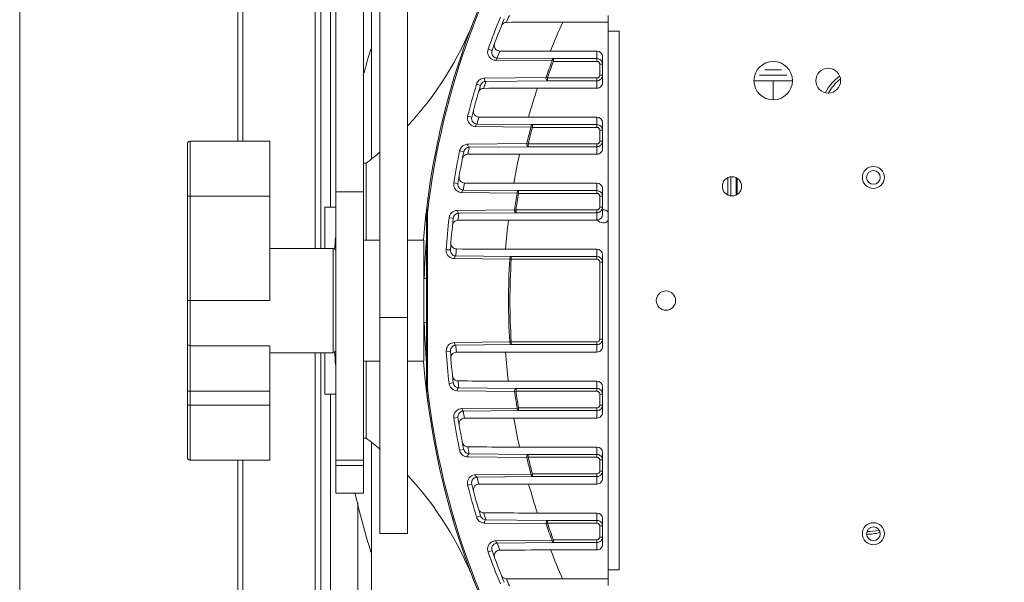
# Model space of a CAD drawing. Header units: millimetres. Extents: x 29170 to 33192, y 579 to 3108.
# Tile 6 of 256: x 29170 to 29349, y 728 to 830. Entities that reach past the tile are written whole.
import ezdxf

# ---------------------------------------------------------------- set-up
doc = ezdxf.new("R2010")
doc.units = ezdxf.units.MM
doc.layers.add('细实线', color=7, linetype='Continuous', lineweight=13)

msp = doc.modelspace()

# ---------------------------------------------------------------- linework, layer by layer
at = {"layer": '细实线'}
for p, q in [((29209.584, 904.715), (29209.584, 807.963)), ((29233.918, 804.812), (29233.918, 875.863)), ((29227.418, 743.964), (29227.418, 868.426)), ((29232.418, 743.964), (29232.418, 868.963)), ((29235.418, 736.62), (29235.418, 862.792)), ((29210.516, 862.574), (29210.516, 807.963)), ((29223.655, 788.463), (29223.655, 858.463)), ((29224.655, 788.463), (29224.655, 858.463)), ((29226.418, 858.463), (29226.418, 795.963)), ((29169.94, 855.238), (29169.94, 702.688)), ((29240.418, 841.922), (29240.418, 736.62)), ((29276.918, 727.117), (29276.918, 830.809)), ((29276.918, 829.601), (29268.644, 829.601)), ((29278.918, 827.963), (29276.918, 827.963)), ((29278.918, 729.963), (29278.918, 827.963)), ((29255.807, 824.435), (29255.087, 824.693)), ((29274.881, 824.324), (29266.439, 824.324)), ((29274.881, 822.471), (29274.881, 824.324)), ((29275.881, 818.601), (29275.881, 823.324)), ((29256.49, 822.663), (29266.706, 822.564)), ((29256.741, 823.077), (29266.955, 822.971)), ((29266.707, 822.564), (29266.955, 822.471)), ((29266.955, 822.471), (29266.955, 822.971)), ((29266.955, 822.971), (29274.881, 822.971)), ((29266.956, 822.471), (29274.881, 822.471)), ((29275.381, 821.971), (29275.381, 819.954)), ((29275.881, 821.971), (29275.381, 821.971)), ((29275.881, 819.954), (29275.381, 819.954)), ((29304.418, 819.963), (29309.418, 819.963)), ((29305.418, 820.963), (29308.418, 820.963)), ((29253.721, 818.117), (29252.989, 818.339)), ((29265.616, 819.54), (29254.429, 819.418)), ((29265.867, 818.954), (29254.681, 818.839)), ((29265.867, 819.454), (29265.617, 819.541)), ((29265.867, 818.954), (29265.867, 819.454)), ((29274.881, 818.954), (29265.867, 818.954)), ((29274.881, 819.454), (29265.869, 819.454)), ((29274.881, 817.601), (29274.881, 819.454)), ((29303.418, 818.963), (29310.418, 818.963)), ((29306.918, 818.963), (29306.918, 815.463)), ((29264.048, 817.601), (29274.881, 817.601)), ((29252.111, 812.346), (29251.369, 812.535)), ((29253.074, 811.078), (29263.136, 810.971)), ((29274.881, 812.324), (29262.452, 812.324)), ((29263.136, 810.471), (29263.136, 810.971)), ((29263.136, 810.971), (29274.881, 810.971)), ((29274.881, 810.471), (29274.881, 812.324)), ((29275.881, 806.601), (29275.881, 811.324)), ((29252.817, 810.641), (29262.88, 810.538)), ((29262.88, 810.539), (29263.136, 810.471)), ((29263.138, 810.471), (29274.881, 810.471)), ((29275.381, 809.971), (29275.381, 807.954)), ((29275.881, 809.971), (29275.381, 809.971)), ((29200.418, 750.462), (29200.418, 807.463)), ((29200.918, 749.963), (29200.918, 807.963)), ((29215.418, 807.963), (29200.918, 807.963)), ((29215.418, 778.963), (29215.418, 807.963)), ((29262.125, 807.514), (29251.382, 807.396)), ((29262.383, 807.454), (29262.125, 807.515)), ((29262.383, 806.954), (29262.383, 807.454)), ((29274.881, 807.454), (29262.384, 807.454)), ((29274.881, 805.601), (29274.881, 807.454)), ((29275.881, 807.954), (29275.381, 807.954)), ((29250.659, 806.027), (29249.909, 806.181)), ((29262.383, 806.954), (29251.641, 806.84)), ((29260.797, 805.601), (29274.881, 805.601)), ((29274.881, 806.954), (29262.383, 806.954)), ((29232.418, 803.963), (29232.918, 803.963)), ((29232.918, 789.963), (29232.918, 803.963)), ((29249.608, 800.256), (29248.853, 800.377)), ((29274.881, 800.324), (29259.757, 800.324)), ((29274.881, 798.471), (29274.881, 800.324)), ((29298.651, 798.188), (29298.651, 801.307)), ((29299.185, 801.479), (29299.185, 798.015)), ((29300.185, 801.307), (29300.185, 798.188)), ((29300.386, 801.201), (29300.386, 798.294)), ((29227.418, 798.766), (29232.418, 798.766)), ((29250.33, 798.618), (29260.346, 798.513)), ((29250.592, 799.079), (29260.607, 798.971)), ((29260.346, 798.513), (29260.608, 798.471)), ((29260.607, 798.971), (29274.881, 798.971)), ((29260.608, 798.471), (29260.608, 798.971)), ((29260.609, 798.471), (29274.881, 798.471)), ((29275.881, 795.954), (29275.881, 799.324)), ((29215.418, 797.963), (29200.418, 797.963)), ((29275.381, 797.971), (29275.381, 795.954)), ((29275.881, 797.971), (29275.381, 797.971)), ((29225.418, 795.963), (29225.418, 788.463)), ((29227.418, 795.963), (29225.418, 795.963)), ((29243.918, 762.259), (29243.918, 795.666)), ((29244.06, 794.86), (29244, 795.217)), ((29244.06, 763.066), (29244.06, 794.86)), ((29259.902, 795.489), (29249.484, 795.374)), ((29260.164, 794.954), (29249.747, 794.842)), ((29260.164, 795.454), (29259.902, 795.489)), ((29260.164, 794.954), (29260.164, 795.454)), ((29274.881, 794.954), (29260.164, 794.954)), ((29274.881, 795.454), (29260.166, 795.454)), ((29274.881, 793.601), (29274.881, 795.454)), ((29275.881, 795.954), (29275.381, 795.954)), ((29275.881, 795.954), (29275.881, 794.636)), ((29248.751, 793.938), (29247.991, 794.023)), ((29258.785, 793.601), (29274.881, 793.601)), ((29235.418, 789.963), (29232.418, 789.963)), ((29243.418, 789.963), (29240.418, 789.963)), ((29243.418, 767.963), (29243.418, 789.963)), ((29215.418, 788.463), (29226.918, 788.463)), ((29215.418, 788.463), (29226.918, 788.463)), ((29226.918, 788.463), (29226.918, 769.463)), ((29248.232, 788.167), (29247.469, 788.219)), ((29274.881, 788.324), (29258.269, 788.324)), ((29274.881, 786.471), (29274.881, 788.324)), ((29248.964, 786.596), (29259.025, 786.487)), ((29249.229, 787.081), (29259.289, 786.971)), ((29259.025, 786.487), (29259.289, 786.471)), ((29259.289, 786.471), (29259.289, 786.971)), ((29259.289, 786.971), (29274.881, 786.971)), ((29259.289, 786.471), (29274.881, 786.471)), ((29275.381, 785.971), (29275.381, 771.954)), ((29275.881, 785.971), (29275.381, 785.971)), ((29275.881, 770.601), (29275.881, 787.324)), ((29243.418, 782.963), (29243.918, 782.963)), ((29243.418, 782.963), (29243.918, 782.963)), ((29200.418, 778.963), (29215.418, 778.963)), ((29235.418, 775.909), (29240.418, 775.909)), ((29243.418, 774.963), (29243.918, 774.963)), ((29243.418, 774.963), (29243.918, 774.963)), ((29259.025, 771.438), (29248.964, 771.329)), ((29259.289, 771.454), (29259.025, 771.438)), ((29259.289, 770.954), (29259.289, 771.454)), ((29274.881, 771.454), (29259.289, 771.454)), ((29274.881, 769.601), (29274.881, 771.454)), ((29275.881, 771.954), (29275.381, 771.954)), ((29200.918, 770.735), (29215.418, 770.735)), ((29215.418, 770.735), (29215.418, 762.508)), ((29248.232, 769.759), (29247.469, 769.706)), ((29259.289, 770.954), (29249.229, 770.845)), ((29274.881, 770.954), (29259.289, 770.954)), ((29215.418, 769.463), (29226.918, 769.463)), ((29223.655, 699.463), (29223.655, 769.463)), ((29224.655, 699.463), (29224.655, 769.463)), ((29225.418, 769.463), (29225.418, 761.963)), ((29235.418, 767.963), (29232.418, 767.963)), ((29232.918, 753.963), (29232.918, 767.963)), ((29243.418, 767.963), (29240.418, 767.963)), ((29274.881, 769.601), (29258.276, 769.601)), ((29258.778, 764.324), (29274.881, 764.324)), ((29274.881, 762.471), (29274.881, 764.324)), ((29200.418, 762.508), (29215.418, 762.508)), ((29215.418, 749.963), (29215.418, 762.508)), ((29248.751, 763.988), (29247.991, 763.903)), ((29249.484, 762.552), (29259.902, 762.436)), ((29249.747, 763.084), (29260.164, 762.971)), ((29259.902, 762.436), (29260.164, 762.471)), ((29260.164, 762.471), (29260.164, 762.971)), ((29260.164, 762.971), (29274.881, 762.971)), ((29260.166, 762.471), (29274.881, 762.471)), ((29275.881, 758.601), (29275.881, 763.324)), ((29227.418, 761.963), (29225.418, 761.963)), ((29226.418, 761.963), (29226.418, 699.463)), ((29275.381, 761.971), (29275.381, 759.954)), ((29275.881, 761.971), (29275.381, 761.971)), ((29215.418, 759.963), (29200.418, 759.963)), ((29260.346, 759.413), (29250.33, 759.307)), ((29260.607, 758.954), (29250.592, 758.846)), ((29260.608, 759.454), (29260.346, 759.412)), ((29274.881, 758.954), (29260.607, 758.954)), ((29260.608, 758.954), (29260.608, 759.454)), ((29274.881, 759.454), (29260.611, 759.454)), ((29274.881, 757.601), (29274.881, 759.454)), ((29275.881, 759.954), (29275.381, 759.954)), ((29249.608, 757.669), (29248.853, 757.548)), ((29274.881, 757.601), (29259.764, 757.601)), ((29232.418, 753.963), (29232.918, 753.963)), ((29233.918, 681.013), (29233.918, 753.113)), ((29250.659, 751.898), (29249.909, 751.745)), ((29260.789, 752.324), (29274.881, 752.324)), ((29274.881, 750.471), (29274.881, 752.324)), ((29200.918, 749.963), (29215.418, 749.963)), ((29209.584, 749.963), (29209.584, 653.21)), ((29210.516, 749.963), (29210.516, 695.351)), ((29251.382, 750.529), (29262.125, 750.411)), ((29251.641, 751.085), (29262.383, 750.971)), ((29262.125, 750.41), (29262.383, 750.471)), ((29262.383, 750.471), (29262.383, 750.971)), ((29262.383, 750.971), (29274.881, 750.971)), ((29262.385, 750.471), (29274.881, 750.471)), ((29275.381, 749.971), (29275.381, 747.954)), ((29275.881, 749.971), (29275.381, 749.971)), ((29275.881, 746.601), (29275.881, 751.324)), ((29232.418, 749.909), (29227.418, 749.909)), ((29232.418, 748.963), (29227.418, 748.963)), ((29262.88, 747.387), (29252.817, 747.285)), ((29263.136, 746.954), (29253.074, 746.847)), ((29263.136, 747.454), (29262.88, 747.387)), ((29263.136, 746.954), (29263.136, 747.454)), ((29274.881, 746.954), (29263.136, 746.954)), ((29274.881, 747.454), (29263.147, 747.454)), ((29274.881, 745.601), (29274.881, 747.454)), ((29275.881, 747.954), (29275.381, 747.954)), ((29252.111, 745.58), (29251.369, 745.39)), ((29274.881, 745.601), (29262.46, 745.601)), ((29232.418, 743.963), (29227.418, 743.963)), ((29231.418, 742.266), (29231.418, 699.463)), ((29253.721, 739.809), (29252.989, 739.587)), ((29264.04, 740.324), (29274.881, 740.324)), ((29274.881, 738.471), (29274.881, 740.324)), ((29275.881, 734.601), (29275.881, 739.324)), ((29254.429, 738.507), (29265.616, 738.386)), ((29254.681, 739.087), (29265.867, 738.971)), ((29265.617, 738.385), (29265.867, 738.471)), ((29265.867, 738.471), (29265.867, 738.971)), ((29265.867, 738.971), (29274.881, 738.971)), ((29265.867, 738.471), (29274.881, 738.471)), ((29275.381, 737.971), (29275.381, 735.954)), ((29275.881, 737.971), (29275.381, 737.971)), ((29240.418, 736.62), (29235.418, 736.62)), ((29275.881, 735.954), (29275.381, 735.954)), ((29266.707, 735.362), (29256.49, 735.262)), ((29266.955, 734.954), (29256.741, 734.849)), ((29266.955, 735.454), (29266.707, 735.361)), ((29266.955, 734.954), (29266.955, 735.454)), ((29274.881, 734.954), (29266.955, 734.954)), ((29274.881, 735.454), (29266.977, 735.454)), ((29274.881, 733.601), (29274.881, 735.454)), ((29255.807, 733.49), (29255.087, 733.232)), ((29274.881, 733.601), (29266.448, 733.601)), ((29278.918, 729.963), (29276.918, 729.963)), ((29268.634, 728.324), (29276.918, 728.324))]:
    msp.add_line(p, q, dxfattribs=at)
for points in [[(29200.918, 807.963), (29200.856, 807.959), (29200.684, 807.905), (29200.543, 807.793), (29200.45, 807.639), (29200.418, 807.463)], [(29200.418, 750.463), (29200.45, 750.286), (29200.543, 750.132), (29200.684, 750.021), (29200.856, 749.967), (29200.918, 749.963)]]:
    msp.add_lwpolyline(points, dxfattribs=at)
for centre, radius in [((29306.918, 818.963), 3.5), ((29316.918, 818.963), 2.25), ((29325.118, 801.363), 2), ((29325.118, 801.363), 1.25), ((29299.418, 799.747), 1.75), ((29287.418, 778.963), 1.75), ((29325.118, 736.563), 2), ((29325.118, 736.563), 1.25)]:
    msp.add_circle(centre, radius, dxfattribs=at)
for centre, radius, start, end in [((29382.918, 778.963), 140, 4.5118, 175.47238), ((29382.918, 778.963), 139.765, 145.70416, 173.46892), ((29382.918, 778.963), 135.765, 157.69216, 160.31583), ((29382.919, 779.962), 134.001, 157.68729, 158.27186), ((29196.632, 851.747), 60, 316.95819, 338.65881), ((29382.918, 778.963), 135, 157.69216, 160.31583), ((29359.24, 788.657), 99.419, 155.67957, 158.9759), ((29257.221, 825.36), 1.013, 181.12862, 224.33763), ((29382.918, 778.963), 156, 162.94227, 164.77492), ((29382.919, 777.963), 134.001, 159.74669, 160.32593), ((29265.227, 2052.091), 1227.768, 269.625565, 270.056583), ((29382.918, 778.963), 124.122, 159.43469, 160.91847), ((29382.918, 778.963), 123.857, 159.43397, 160.91776), ((29274.881, 821.971), 0.5, 359.99653, 89.99475), ((29274.879, 821.971), 1.002, 13.99567, 26.89886), ((29274.876, 821.971), 1.005, 0.03169, 13.95067), ((29274.881, 819.954), 0.5, 270.00526, 0.00347), ((29324.028, 812.963), 8.5, 126.49597, 153.28541), ((29382.918, 778.963), 135.765, 163.14021, 165.68322), ((29382.918, 778.963), 135, 163.14021, 165.68322), ((29254.451, 817.887), 1.532, 118.95389, 131.93551), ((29254.446, 817.895), 1.523, 90.66652, 118.94272), ((29382.919, 779.962), 134.001, 163.13486, 163.7006), ((29274.88, 819.959), 1.005, 270.03169, 283.95138), ((29274.88, 819.956), 1.002, 283.99638, 296.90037), ((29324.028, 812.963), 8, 128.04002, 151.87141), ((29358.367, 786.203), 99.408, 161.58747, 164.76539), ((29382.919, 777.963), 134.001, 165.13015, 165.69238), ((29261.259, 1957.745), 1145.422, 269.607169, 270.059702), ((29382.918, 778.963), 124.122, 165.26247, 166.70117), ((29382.918, 778.963), 123.857, 165.26202, 166.70071), ((29274.881, 809.971), 0.5, 359.99653, 89.99475), ((29274.879, 809.971), 1.002, 13.99567, 26.89886), ((29274.876, 809.971), 1.005, 0.03169, 13.95067), ((29251.403, 805.87), 1.527, 114.34341, 139.86919), ((29274.881, 807.954), 0.5, 270.00526, 0.00347), ((29196.632, 851.747), 60, 307.21202, 310.35118), ((29382.918, 778.963), 135.765, 168.43507, 170.9248), ((29382.918, 778.963), 135, 168.43507, 170.9248), ((29251.38, 805.88), 1.501, 165.96008, 168.43282), ((29382.919, 779.962), 134.001, 168.4292, 168.98243), ((29357.763, 783.746), 99.398, 167.29854, 170.39926), ((29274.88, 807.959), 1.005, 270.03169, 283.95138), ((29274.88, 807.956), 1.002, 283.99638, 296.90037), ((29382.919, 777.963), 134.001, 170.38208, 170.93316), ((29258.566, 1890.875), 1090.551, 269.592044, 270.062542), ((29382.918, 778.963), 124.122, 170.93775, 172.34856), ((29382.918, 778.963), 123.857, 170.9375, 172.34834), ((29274.881, 797.971), 0.5, 359.99653, 89.99475), ((29274.879, 797.971), 1.002, 13.99567, 26.89886), ((29382.918, 778.963), 140, 172.19559, 174.02955), ((29274.876, 797.971), 1.005, 0.03169, 13.95067), ((29249.506, 793.849), 1.525, 113.27239, 154.3144), ((29382.919, 779.962), 134.001, 173.62488, 174.17079), ((29274.881, 795.954), 0.5, 270.00526, 0.00347), ((29274.88, 795.959), 1.005, 270.03169, 283.95138), ((29274.88, 795.956), 1.002, 283.99638, 296.90037), ((29276.011, 794.292), 1.2, 39.36694, 96.25843), ((29382.918, 778.963), 135.765, 173.6313, 176.09063), ((29249.464, 793.858), 1.482, 168.64328, 173.62426), ((29249.515, 793.848), 1.534, 154.40905, 168.64788), ((29382.918, 778.963), 135, 173.6313, 176.09063), ((29249.622, 792.56), 1.013, 112.22633, 154.13908), ((29357.41, 781.288), 99.39, 172.88369, 175.94063), ((29276.011, 794.292), 1.2, 212.7127, 320.45282), ((29382.918, 778.963), 156, 175.78763, 176.58677), ((29374.968, 778.962), 131.55, 175.00328, 178.25094), ((29226.918, 787.963), 0.5, 0, 90), ((29248.984, 788.116), 1.519, 176.12509, 218.17158), ((29382.919, 777.963), 134.001, 175.55339, 176.09828), ((29257.068, 1845.539), 1057.215, 269.580152, 270.065077), ((29248.989, 788.118), 1.523, 218.09995, 246.3235), ((29382.918, 778.963), 124.122, 176.52444, 183.47557), ((29382.918, 778.963), 123.857, 176.52438, 183.47562), ((29274.881, 785.971), 0.5, 359.99653, 89.99475), ((29274.879, 785.971), 1.002, 13.99567, 26.89886), ((29274.876, 785.971), 1.005, 0.03169, 13.95067), ((29374.899, 778.959), 131.481, 181.74818, 184.99754), ((29274.881, 771.954), 0.5, 270.00526, 0.00347), ((29226.918, 769.963), 0.5, 270, 0), ((29382.918, 778.963), 156, 183.41323, 184.29112), ((29382.918, 778.963), 135.765, 183.90937, 186.3687), ((29248.989, 769.808), 1.523, 110.96246, 142.578), ((29382.918, 778.963), 135, 183.90937, 186.3687), ((29382.919, 779.963), 134.001, 183.90172, 184.44661), ((29274.88, 771.959), 1.005, 270.03169, 283.95138), ((29274.88, 771.956), 1.002, 283.99638, 296.90037), ((29382.918, 778.963), 140, 184.5118, 214.29584), ((29257.071, -288.022), 1057.624, 89.934679, 90.419807), ((29357.42, 776.368), 99.374, 183.90437, 186.961), ((29382.918, 778.963), 140, 214.31294, 355.47232), ((29249.622, 765.366), 1.013, 205.89205, 247.74654), ((29382.919, 777.963), 134.001, 185.82921, 186.37512), ((29382.918, 778.963), 140, 186.52034, 187.92695), ((29382.918, 778.963), 139.765, 186.53108, 214.29584), ((29249.497, 764.072), 1.516, 186.39237, 198.61197), ((29249.506, 764.076), 1.526, 220.84366, 247.93829), ((29382.918, 778.963), 123.857, 187.65167, 189.06267), ((29274.881, 761.971), 0.5, 359.99653, 89.99475), ((29382.918, 778.963), 124.122, 187.6514, 189.06224), ((29274.879, 761.971), 1.002, 13.99567, 26.89886), ((29274.876, 761.971), 1.005, 0.03169, 13.95067), ((29274.881, 759.954), 0.5, 270.00526, 0.00347), ((29274.88, 759.959), 1.005, 270.03169, 283.95138), ((29274.88, 759.956), 1.002, 283.99638, 296.90037), ((29382.918, 778.963), 135.765, 189.0752, 191.56493), ((29382.918, 778.963), 135, 189.0752, 191.56493), ((29382.919, 779.963), 134.001, 189.06684, 189.61792), ((29258.569, -333.383), 1090.985, 89.93721, 90.407914), ((29357.784, 773.905), 99.366, 189.4437, 192.54375), ((29196.632, 706.179), 60, 49.64882, 52.78798), ((29251.39, 752.048), 1.512, 191.57367, 199.28778), ((29382.919, 777.963), 134.001, 191.01757, 191.5708), ((29251.408, 752.062), 1.535, 225.88739, 243.16386), ((29382.918, 778.963), 124.122, 193.2988, 194.73756), ((29382.918, 778.963), 123.857, 193.2993, 194.73908), ((29274.881, 749.971), 0.5, 359.99653, 89.99475), ((29274.879, 749.971), 1.002, 13.99567, 26.89886), ((29274.876, 749.971), 1.005, 0.03169, 13.95067), ((29196.632, 706.179), 60, 21.34119, 43.04181), ((29382.919, 779.963), 134.001, 194.30762, 194.86985), ((29274.881, 747.954), 0.5, 270.00526, 0.00347), ((29274.88, 747.959), 1.005, 270.03169, 283.95138), ((29274.88, 747.956), 1.002, 283.99638, 296.90037), ((29382.918, 778.963), 135.765, 194.31678, 196.85979), ((29382.918, 778.963), 135, 194.31678, 196.85979), ((29261.261, -400.301), 1145.902, 89.940043, 90.392789), ((29358.399, 771.44), 99.357, 195.07385, 198.2507), ((29382.918, 778.963), 156, 192.9773, 197.05773), ((29382.918, 778.963), 140, 195.72447, 196.6902), ((29254.434, 740.025), 1.511, 196.8655, 203.27225), ((29382.919, 777.963), 134.001, 196.2994, 196.86514), ((29254.452, 740.04), 1.534, 229.63906, 244.87342), ((29382.918, 778.963), 124.122, 199.08155, 200.56543), ((29382.918, 778.963), 123.857, 199.08202, 200.56933), ((29274.881, 737.971), 0.5, 359.99653, 89.99475), ((29274.879, 737.971), 1.002, 13.99567, 26.89886), ((29274.876, 737.971), 1.005, 0.03169, 13.95067), ((29274.881, 735.954), 0.5, 270.00526, 0.00347), ((29324.028, 744.963), 8.5, 268.84789, 285.37751), ((29324.028, 744.963), 8, 269.23369, 285.00001), ((29382.919, 779.963), 134.001, 199.67407, 200.25331), ((29274.88, 735.959), 1.005, 270.03169, 283.95138), ((29274.88, 735.956), 1.002, 283.99638, 296.90037), ((29382.918, 778.963), 135.765, 199.68417, 202.30784), ((29382.918, 778.963), 135, 199.68417, 202.30784), ((29257.221, 732.566), 1.013, 136.03242, 179.68439), ((29265.229, -494.725), 1228.327, 89.943153, 90.374392), ((29359.284, 768.973), 99.346, 200.8576, 204.15233), ((29382.919, 777.963), 134.001, 201.72814, 202.31271)]:
    msp.add_arc(centre, radius, start, end, dxfattribs=at)
for centre, start_param, end_param in [((29274.881, 823.324), -1.5707963, 0), ((29274.881, 818.601), -3.1415927, -1.5707963), ((29274.881, 811.324), -1.5707963, 0), ((29274.881, 806.601), -3.1415927, -1.5707963), ((29274.881, 799.324), -1.5707963, 0), ((29274.881, 794.601), -3.1415927, -2.9986245), ((29274.881, 794.636), -3.0201478, -1.5707963), ((29274.881, 787.324), -1.5707963, 0), ((29274.881, 770.601), -3.1415927, -1.5707963), ((29274.881, 763.324), -1.5707963, 0), ((29274.881, 758.601), -3.1415927, -1.5707963), ((29274.881, 751.324), -1.5707963, 0), ((29274.881, 746.601), -3.1415927, -1.5707963), ((29274.881, 739.324), -1.5707963, 0), ((29274.881, 734.601), -3.1415927, -1.5707963)]:
    msp.add_ellipse(centre, major_axis=(0, 1), ratio=0.9998477, start_param=start_param, end_param=end_param, dxfattribs=at)
for points, knots in [([(29258.439, 829.57), (29258.248, 829.568), (29257.848, 829.449), (29257.582, 829.122), (29257.507, 828.934)], [0, 0, 0, 0, 0.4852924, 1, 1, 1, 1]), ([(29268.644, 829.601), (29267.774, 829.601), (29264.372, 829.599), (29260.971, 829.59), (29258.439, 829.57)], [0, 0, 0, 0, 0.2556453, 1, 1, 1, 1]), ([(29255.087, 824.693), (29254.957, 824.33), (29254.99, 823.507), (29255.567, 822.944), (29255.885, 822.798)], [0, 0, 0, 0, 0.5239834, 1, 1, 1, 1]), ([(29255.807, 824.435), (29255.745, 824.261), (29255.723, 823.893), (29255.999, 823.309), (29256.459, 823.081), (29256.741, 823.077)], [0, 0, 0, 0, 0.2951412, 0.5519376, 1, 1, 1, 1]), ([(29256.741, 823.077), (29256.71, 823.076), (29256.546, 823.001), (29256.504, 822.801), (29256.49, 822.663)], [0, 0, 0, 0, 0.1815085, 1, 1, 1, 1]), ([(29266.955, 822.971), (29266.925, 822.97), (29266.763, 822.897), (29266.721, 822.7), (29266.707, 822.564)], [0, 0, 0, 0, 0.1811901, 1, 1, 1, 1]), ([(29254.681, 818.839), (29254.488, 818.836), (29254.061, 818.706), (29253.787, 818.335), (29253.721, 818.117)], [0, 0, 0, 0, 0.4583703, 1, 1, 1, 1]), ([(29254.681, 818.839), (29254.594, 818.841), (29254.429, 819.066), (29254.419, 819.283), (29254.429, 819.418)], [0, 0, 0, 0, 0.3936085, 1, 1, 1, 1]), ([(29265.617, 819.541), (29265.604, 819.47), (29265.616, 819.328), (29265.664, 819.118), (29265.779, 818.958), (29265.867, 818.954)], [0, 0, 0, 0, 0.3158727, 0.6090938, 1, 1, 1, 1]), ([(29254.304, 817.571), (29254.099, 817.569), (29253.666, 817.43), (29253.403, 817.054), (29253.342, 816.844)], [0, 0, 0, 0, 0.4846691, 1, 1, 1, 1]), ([(29264.048, 817.601), (29263.217, 817.601), (29259.969, 817.599), (29256.721, 817.591), (29254.304, 817.571)], [0, 0, 0, 0, 0.2558556, 1, 1, 1, 1]), ([(29252.413, 813.265), (29252.43, 813.08), (29252.57, 812.72), (29252.876, 812.489), (29253.041, 812.423)], [0, 0, 0, 0, 0.5111545, 1, 1, 1, 1]), ([(29251.369, 812.535), (29251.279, 812.179), (29251.369, 811.405), (29251.936, 810.894), (29252.243, 810.762)], [0, 0, 0, 0, 0.5233143, 1, 1, 1, 1]), ([(29252.111, 812.346), (29252.067, 812.175), (29252.074, 811.826), (29252.368, 811.286), (29252.806, 811.082), (29253.074, 811.078)], [0, 0, 0, 0, 0.2943648, 0.5522972, 1, 1, 1, 1]), ([(29253.074, 811.078), (29253.042, 811.077), (29252.947, 811.035), (29252.853, 810.87), (29252.823, 810.724), (29252.817, 810.641)], [0, 0, 0, 0, 0.1793728, 0.5370738, 1, 1, 1, 1]), ([(29263.136, 810.971), (29263.104, 810.97), (29263.01, 810.929), (29262.916, 810.766), (29262.887, 810.621), (29262.88, 810.539)], [0, 0, 0, 0, 0.1793023, 0.5367467, 1, 1, 1, 1]), ([(29251.641, 806.84), (29251.603, 806.841), (29251.489, 806.902), (29251.396, 807.113), (29251.377, 807.295), (29251.382, 807.396)], [0, 0, 0, 0, 0.1743963, 0.5391447, 1, 1, 1, 1]), ([(29262.125, 807.515), (29262.116, 807.447), (29262.129, 807.31), (29262.18, 807.106), (29262.297, 806.957), (29262.383, 806.954)], [0, 0, 0, 0, 0.3158766, 0.6065474, 1, 1, 1, 1]), ([(29251.388, 805.571), (29251.169, 805.57), (29250.705, 805.41), (29250.449, 804.984), (29250.405, 804.755)], [0, 0, 0, 0, 0.4842526, 1, 1, 1, 1]), ([(29251.641, 806.84), (29251.436, 806.837), (29250.978, 806.688), (29250.708, 806.267), (29250.659, 806.027)], [0, 0, 0, 0, 0.4564401, 1, 1, 1, 1]), ([(29260.797, 805.601), (29259.994, 805.601), (29256.858, 805.599), (29253.721, 805.591), (29251.388, 805.571)], [0, 0, 0, 0, 0.2559456, 1, 1, 1, 1]), ([(29248.853, 800.377), (29248.799, 800.044), (29248.924, 799.349), (29249.44, 798.884), (29249.721, 798.755)], [0, 0, 0, 0, 0.5218815, 1, 1, 1, 1]), ([(29249.608, 800.256), (29249.56, 799.954), (29249.758, 799.323), (29250.337, 799.084), (29250.592, 799.079)], [0, 0, 0, 0, 0.5454837, 1, 1, 1, 1]), ([(29249.818, 801.193), (29249.847, 801.019), (29249.999, 800.687), (29250.295, 800.477), (29250.453, 800.417)], [0, 0, 0, 0, 0.5114736, 1, 1, 1, 1]), ([(29250.592, 799.079), (29250.558, 799.079), (29250.459, 799.033), (29250.363, 798.859), (29250.334, 798.706), (29250.33, 798.618)], [0, 0, 0, 0, 0.179389, 0.5383825, 1, 1, 1, 1]), ([(29260.608, 798.971), (29260.574, 798.97), (29260.475, 798.925), (29260.379, 798.753), (29260.35, 798.6), (29260.346, 798.513)], [0, 0, 0, 0, 0.1794157, 0.5382525, 1, 1, 1, 1]), ([(29243.918, 794.842), (29243.918, 794.855), (29243.993, 794.847), (29244.025, 794.858), (29244.06, 794.86)], [0, 0, 0, 0, 0.2733524, 1, 1, 1, 1]), ([(29244, 795.217), (29243.984, 795.313), (29243.964, 795.372), (29243.924, 795.744), (29243.92, 795.684)], [0, 0, 0, 0, 0.6159335, 1, 1, 1, 1]), ([(29249.747, 794.842), (29249.529, 794.838), (29249.041, 794.669), (29248.78, 794.197), (29248.751, 793.938)], [0, 0, 0, 0, 0.454728, 1, 1, 1, 1]), ([(29249.747, 794.842), (29249.709, 794.843), (29249.598, 794.899), (29249.503, 795.101), (29249.481, 795.276), (29249.484, 795.374)], [0, 0, 0, 0, 0.1764083, 0.539526, 1, 1, 1, 1]), ([(29259.902, 795.489), (29259.895, 795.423), (29259.91, 795.292), (29259.965, 795.096), (29260.081, 794.957), (29260.164, 794.954)], [0, 0, 0, 0, 0.3161302, 0.6046594, 1, 1, 1, 1]), ([(29258.785, 793.601), (29258.003, 793.601), (29254.945, 793.599), (29251.886, 793.591), (29249.611, 793.572)], [0, 0, 0, 0, 0.2559259, 1, 1, 1, 1]), ([(29248.232, 788.167), (29248.212, 787.876), (29248.438, 787.299), (29248.986, 787.085), (29249.229, 787.081)], [0, 0, 0, 0, 0.5456888, 1, 1, 1, 1]), ([(29248.374, 789.044), (29248.396, 788.977), (29248.508, 788.727), (29248.727, 788.529), (29248.909, 788.444)], [0, 0, 0, 0, 0.2609321, 1, 1, 1, 1]), ([(29249.229, 787.081), (29249.193, 787.08), (29249.09, 787.031), (29248.993, 786.848), (29248.966, 786.687), (29248.964, 786.596)], [0, 0, 0, 0, 0.1788835, 0.5391899, 1, 1, 1, 1]), ([(29259.289, 786.971), (29259.254, 786.97), (29259.15, 786.922), (29259.054, 786.739), (29259.027, 786.578), (29259.025, 786.487)], [0, 0, 0, 0, 0.1789144, 0.5391653, 1, 1, 1, 1]), ([(29259.025, 771.438), (29259.023, 771.376), (29259.045, 771.198), (29259.161, 770.959), (29259.289, 770.954)], [0, 0, 0, 0, 0.3254765, 1, 1, 1, 1]), ([(29200.418, 771.168), (29200.418, 771.112), (29200.446, 770.994), (29200.598, 770.801), (29200.793, 770.735), (29200.918, 770.735)], [0, 0, 0, 0, 0.2351705, 0.4805351, 1, 1, 1, 1]), ([(29247.779, 770.734), (29247.726, 770.664), (29247.53, 770.358), (29247.45, 769.98), (29247.469, 769.706)], [0, 0, 0, 0, 0.2434994, 1, 1, 1, 1]), ([(29249.229, 770.845), (29248.986, 770.841), (29248.438, 770.626), (29248.212, 770.049), (29248.232, 769.759)], [0, 0, 0, 0, 0.4541956, 1, 1, 1, 1]), ([(29249.229, 770.845), (29249.193, 770.845), (29249.09, 770.894), (29248.993, 771.078), (29248.966, 771.239), (29248.964, 771.329)], [0, 0, 0, 0, 0.1788835, 0.5391897, 1, 1, 1, 1]), ([(29248.908, 769.481), (29248.726, 769.396), (29248.508, 769.197), (29248.395, 768.948), (29248.373, 768.88)], [0, 0, 0, 0, 0.7390449, 1, 1, 1, 1]), ([(29258.778, 764.324), (29257.996, 764.324), (29254.94, 764.326), (29251.885, 764.335), (29249.611, 764.353)], [0, 0, 0, 0, 0.2559292, 1, 1, 1, 1]), ([(29243.92, 762.24), (29243.916, 762.282), (29243.955, 762.342), (29243.943, 762.425), (29243.958, 762.479), (29243.976, 762.531), (29243.994, 762.73), (29244.033, 762.906), (29244.06, 763.066)], [0, 0, 0, 0, 0.1515151, 0.2262208, 0.2905232, 0.3522522, 0.4219515, 1, 1, 1, 1]), ([(29243.918, 763.084), (29243.918, 763.071), (29243.993, 763.078), (29244.025, 763.067), (29244.06, 763.066)], [0, 0, 0, 0, 0.2733697, 1, 1, 1, 1]), ([(29248.751, 763.988), (29248.78, 763.729), (29249.04, 763.257), (29249.529, 763.087), (29249.747, 763.084)], [0, 0, 0, 0, 0.5446365, 1, 1, 1, 1]), ([(29249.747, 763.084), (29249.709, 763.083), (29249.598, 763.027), (29249.503, 762.824), (29249.481, 762.649), (29249.484, 762.552)], [0, 0, 0, 0, 0.1764004, 0.5395433, 1, 1, 1, 1]), ([(29260.164, 762.971), (29260.127, 762.97), (29260.015, 762.913), (29259.92, 762.71), (29259.899, 762.534), (29259.902, 762.436)], [0, 0, 0, 0, 0.1761806, 0.5395143, 1, 1, 1, 1]), ([(29249.795, 759.202), (29249.496, 759.084), (29248.938, 758.621), (29248.797, 757.895), (29248.853, 757.548)], [0, 0, 0, 0, 0.4772922, 1, 1, 1, 1]), ([(29250.592, 758.846), (29250.558, 758.847), (29250.459, 758.892), (29250.363, 759.066), (29250.334, 759.22), (29250.33, 759.307)], [0, 0, 0, 0, 0.1793888, 0.5383823, 1, 1, 1, 1]), ([(29260.346, 759.412), (29260.346, 759.353), (29260.371, 759.183), (29260.485, 758.958), (29260.608, 758.954)], [0, 0, 0, 0, 0.3265024, 1, 1, 1, 1]), ([(29250.592, 758.846), (29250.337, 758.842), (29249.758, 758.602), (29249.56, 757.971), (29249.608, 757.669)], [0, 0, 0, 0, 0.4544527, 1, 1, 1, 1]), ([(29250.452, 757.508), (29250.294, 757.448), (29249.998, 757.238), (29249.846, 756.905), (29249.817, 756.731)], [0, 0, 0, 0, 0.4884719, 1, 1, 1, 1]), ([(29250.405, 753.171), (29250.449, 752.942), (29250.705, 752.516), (29251.169, 752.356), (29251.388, 752.354)], [0, 0, 0, 0, 0.5157427, 1, 1, 1, 1]), ([(29250.659, 751.898), (29250.708, 751.658), (29250.978, 751.238), (29251.436, 751.089), (29251.641, 751.085)], [0, 0, 0, 0, 0.54348, 1, 1, 1, 1]), ([(29260.789, 752.324), (29259.987, 752.324), (29256.853, 752.326), (29253.72, 752.335), (29251.388, 752.354)], [0, 0, 0, 0, 0.2559489, 1, 1, 1, 1]), ([(29251.641, 751.085), (29251.603, 751.084), (29251.489, 751.023), (29251.396, 750.812), (29251.377, 750.63), (29251.382, 750.529)], [0, 0, 0, 0, 0.1743962, 0.5391449, 1, 1, 1, 1]), ([(29262.383, 750.971), (29262.345, 750.97), (29262.23, 750.908), (29262.138, 750.695), (29262.119, 750.512), (29262.125, 750.41)], [0, 0, 0, 0, 0.1739037, 0.5390126, 1, 1, 1, 1]), ([(29252.279, 747.178), (29251.963, 747.052), (29251.374, 746.542), (29251.277, 745.753), (29251.369, 745.39)], [0, 0, 0, 0, 0.4763188, 1, 1, 1, 1]), ([(29253.074, 746.847), (29252.806, 746.843), (29252.368, 746.639), (29252.074, 746.1), (29252.067, 745.75), (29252.111, 745.58)], [0, 0, 0, 0, 0.447654, 0.70551, 1, 1, 1, 1]), ([(29253.074, 746.847), (29253.042, 746.848), (29252.947, 746.891), (29252.853, 747.055), (29252.823, 747.201), (29252.817, 747.285)], [0, 0, 0, 0, 0.1793726, 0.5370736, 1, 1, 1, 1]), ([(29262.88, 747.387), (29262.882, 747.33), (29262.909, 747.169), (29263.02, 746.958), (29263.136, 746.954)], [0, 0, 0, 0, 0.3279315, 1, 1, 1, 1]), ([(29253.038, 745.502), (29252.872, 745.434), (29252.564, 745.199), (29252.427, 744.834), (29252.412, 744.647)], [0, 0, 0, 0, 0.4886801, 1, 1, 1, 1]), ([(29253.342, 741.081), (29253.403, 740.872), (29253.666, 740.496), (29254.099, 740.357), (29254.304, 740.355)], [0, 0, 0, 0, 0.5153211, 1, 1, 1, 1]), ([(29253.721, 739.809), (29253.787, 739.59), (29254.061, 739.22), (29254.488, 739.09), (29254.681, 739.087)], [0, 0, 0, 0, 0.5415252, 1, 1, 1, 1]), ([(29264.04, 740.324), (29263.209, 740.324), (29259.964, 740.326), (29256.719, 740.335), (29254.304, 740.355)], [0, 0, 0, 0, 0.2558591, 1, 1, 1, 1]), ([(29254.681, 739.087), (29254.594, 739.084), (29254.429, 738.859), (29254.419, 738.642), (29254.429, 738.507)], [0, 0, 0, 0, 0.3936086, 1, 1, 1, 1]), ([(29265.867, 738.971), (29265.779, 738.969), (29265.615, 738.739), (29265.606, 738.521), (29265.617, 738.385)], [0, 0, 0, 0, 0.3928733, 1, 1, 1, 1]), ([(29255.905, 735.136), (29255.582, 734.994), (29254.992, 734.432), (29254.956, 733.599), (29255.087, 733.232)], [0, 0, 0, 0, 0.4758132, 1, 1, 1, 1]), ([(29256.741, 734.849), (29256.459, 734.845), (29255.999, 734.616), (29255.723, 734.032), (29255.745, 733.665), (29255.807, 733.49)], [0, 0, 0, 0, 0.4481081, 0.7047812, 1, 1, 1, 1]), ([(29256.741, 734.849), (29256.71, 734.85), (29256.546, 734.924), (29256.504, 735.125), (29256.49, 735.262)], [0, 0, 0, 0, 0.1815092, 1, 1, 1, 1]), ([(29266.707, 735.361), (29266.71, 735.307), (29266.739, 735.155), (29266.845, 734.958), (29266.955, 734.954)], [0, 0, 0, 0, 0.3298939, 1, 1, 1, 1]), ([(29257.507, 728.992), (29257.582, 728.804), (29257.848, 728.476), (29258.248, 728.357), (29258.439, 728.356)], [0, 0, 0, 0, 0.5146289, 1, 1, 1, 1]), ([(29268.634, 728.324), (29267.766, 728.324), (29264.367, 728.326), (29260.968, 728.335), (29258.439, 728.356)], [0, 0, 0, 0, 0.2556489, 1, 1, 1, 1])]:
    msp.add_open_spline(points, degree=3, knots=knots, dxfattribs=at)
for points in [[(29256.269, 825.708), (29256.226, 825.591), (29256.205, 825.464), (29256.208, 825.34)], [(29256.496, 824.652), (29256.675, 824.468), (29256.947, 824.352), (29257.203, 824.35)], [(29255.885, 822.798), (29256.073, 822.712), (29256.283, 822.665), (29256.49, 822.663)], [(29274.881, 822.971), (29275.012, 822.971), (29275.145, 822.945), (29275.266, 822.894)], [(29275.266, 822.894), (29275.478, 822.806), (29275.668, 822.629), (29275.772, 822.424)], [(29275.881, 819.954), (29275.881, 819.823), (29275.854, 819.69), (29275.804, 819.569)], [(29253.427, 819.027), (29253.225, 818.845), (29253.067, 818.599), (29252.989, 818.339)], [(29275.804, 819.569), (29275.715, 819.357), (29275.539, 819.167), (29275.333, 819.062)], [(29252.442, 813.619), (29252.412, 813.504), (29252.402, 813.383), (29252.413, 813.265)], [(29253.041, 812.423), (29253.156, 812.376), (29253.282, 812.351), (29253.406, 812.351)], [(29274.881, 810.971), (29275.012, 810.971), (29275.145, 810.945), (29275.266, 810.894)], [(29275.266, 810.894), (29275.478, 810.806), (29275.668, 810.629), (29275.772, 810.424)], [(29252.243, 810.762), (29252.423, 810.685), (29252.621, 810.643), (29252.817, 810.641)], [(29251.382, 807.396), (29251.175, 807.394), (29250.963, 807.347), (29250.774, 807.261)], [(29275.804, 807.569), (29275.715, 807.357), (29275.539, 807.167), (29275.333, 807.062)], [(29275.881, 807.954), (29275.881, 807.823), (29275.854, 807.69), (29275.804, 807.569)], [(29250.236, 806.854), (29250.089, 806.679), (29249.979, 806.466), (29249.924, 806.244)], [(29249.817, 801.529), (29249.799, 801.419), (29249.799, 801.303), (29249.818, 801.193)], [(29250.453, 800.417), (29250.564, 800.375), (29250.683, 800.352), (29250.802, 800.351)], [(29249.721, 798.755), (29249.91, 798.668), (29250.122, 798.621), (29250.33, 798.618)], [(29274.881, 798.971), (29275.012, 798.971), (29275.145, 798.945), (29275.266, 798.894)], [(29275.266, 798.894), (29275.478, 798.806), (29275.668, 798.629), (29275.772, 798.424)], [(29249.484, 795.374), (29249.286, 795.372), (29249.085, 795.329), (29248.903, 795.251)], [(29275.804, 795.569), (29275.715, 795.357), (29275.539, 795.167), (29275.333, 795.062)], [(29275.881, 795.954), (29275.881, 795.823), (29275.854, 795.69), (29275.804, 795.569)], [(29248.711, 793.001), (29248.66, 792.897), (29248.627, 792.781), (29248.615, 792.665)], [(29249.611, 793.572), (29249.485, 793.571), (29249.356, 793.545), (29249.239, 793.497)], [(29248.325, 789.439), (29248.315, 789.307), (29248.332, 789.17), (29248.374, 789.044)], [(29248.909, 788.444), (29249.037, 788.385), (29249.181, 788.353), (29249.321, 788.352)], [(29248.377, 786.722), (29248.561, 786.642), (29248.764, 786.598), (29248.964, 786.596)], [(29274.881, 786.971), (29275.012, 786.971), (29275.145, 786.945), (29275.266, 786.894)], [(29275.266, 786.894), (29275.478, 786.806), (29275.668, 786.629), (29275.772, 786.424)], [(29275.804, 771.569), (29275.715, 771.357), (29275.539, 771.167), (29275.333, 771.062)], [(29275.881, 771.954), (29275.881, 771.823), (29275.854, 771.69), (29275.804, 771.569)], [(29248.964, 771.329), (29248.788, 771.327), (29248.609, 771.293), (29248.444, 771.23)], [(29248.373, 768.88), (29248.332, 768.754), (29248.315, 768.618), (29248.325, 768.486)], [(29249.321, 769.574), (29249.18, 769.572), (29249.036, 769.54), (29248.908, 769.481)], [(29248.615, 765.26), (29248.627, 765.144), (29248.66, 765.029), (29248.711, 764.923)], [(29249.239, 764.428), (29249.356, 764.38), (29249.484, 764.354), (29249.611, 764.353)], [(29248.061, 763.588), (29248.123, 763.403), (29248.224, 763.226), (29248.352, 763.078)], [(29248.933, 762.662), (29249.107, 762.592), (29249.296, 762.554), (29249.484, 762.552)], [(29274.881, 762.971), (29275.012, 762.971), (29275.145, 762.945), (29275.266, 762.894)], [(29275.266, 762.894), (29275.478, 762.806), (29275.668, 762.629), (29275.772, 762.424)], [(29250.33, 759.307), (29250.148, 759.305), (29249.964, 759.269), (29249.795, 759.202)], [(29275.804, 759.569), (29275.715, 759.357), (29275.539, 759.167), (29275.333, 759.062)], [(29275.881, 759.954), (29275.881, 759.823), (29275.854, 759.69), (29275.804, 759.569)], [(29250.802, 757.574), (29250.683, 757.573), (29250.563, 757.55), (29250.452, 757.508)], [(29249.817, 756.731), (29249.799, 756.621), (29249.799, 756.506), (29249.817, 756.397)], [(29249.963, 751.549), (29250.04, 751.329), (29250.173, 751.122), (29250.34, 750.96)], [(29250.715, 750.692), (29250.92, 750.589), (29251.153, 750.532), (29251.382, 750.529)], [(29274.881, 750.971), (29275.012, 750.971), (29275.145, 750.945), (29275.266, 750.894)], [(29275.266, 750.894), (29275.478, 750.806), (29275.668, 750.629), (29275.772, 750.424)], [(29252.817, 747.285), (29252.634, 747.283), (29252.449, 747.246), (29252.279, 747.178)], [(29275.804, 747.569), (29275.715, 747.357), (29275.539, 747.167), (29275.333, 747.062)], [(29275.881, 747.954), (29275.881, 747.823), (29275.854, 747.69), (29275.804, 747.569)], [(29252.412, 744.647), (29252.403, 744.534), (29252.413, 744.417), (29252.442, 744.307)], [(29253.406, 745.575), (29253.281, 745.574), (29253.154, 745.549), (29253.038, 745.502)], [(29253.047, 739.428), (29253.138, 739.216), (29253.282, 739.021), (29253.458, 738.871)], [(29253.8, 738.651), (29253.995, 738.56), (29254.214, 738.51), (29254.429, 738.507)], [(29274.881, 738.971), (29275.012, 738.971), (29275.145, 738.945), (29275.266, 738.894)], [(29275.266, 738.894), (29275.478, 738.806), (29275.668, 738.629), (29275.772, 738.424)], [(29275.881, 735.954), (29275.881, 735.823), (29275.854, 735.69), (29275.804, 735.569)], [(29256.49, 735.262), (29256.291, 735.26), (29256.088, 735.216), (29255.905, 735.136)], [(29275.804, 735.569), (29275.715, 735.357), (29275.539, 735.167), (29275.333, 735.062)], [(29256.207, 732.571), (29256.207, 732.452), (29256.228, 732.33), (29256.269, 732.217)], [(29257.203, 733.576), (29256.945, 733.574), (29256.671, 733.455), (29256.491, 733.269)]]:
    msp.add_open_spline(points, degree=3, dxfattribs=at)

doc.saveas('drawing.dxf')
